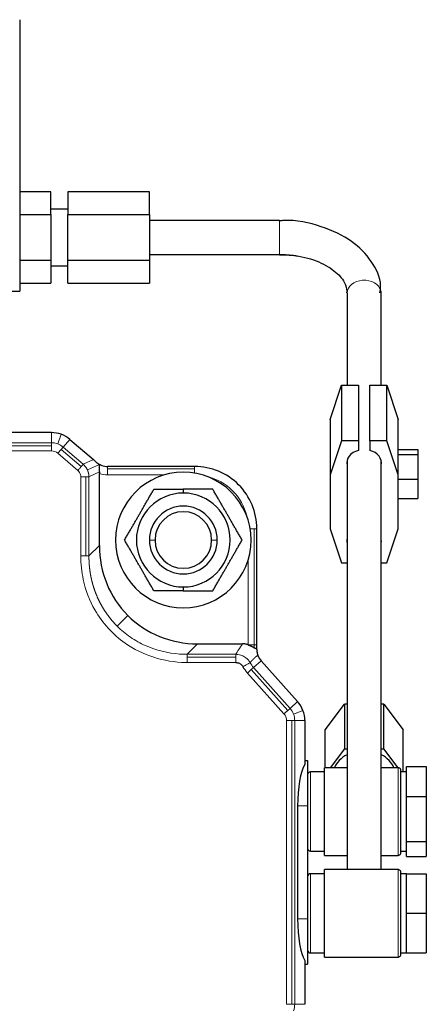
# Model space of a CAD drawing. Header units: inches. Extents: x 0 to 20790, y -12 to 14700.
# Tile 73 of 256: x 6523 to 6595, y 6527 to 6701. Entities that reach past the tile are written whole.
import ezdxf

# ---------------------------------------------------------------- set-up
doc = ezdxf.new("R2010")
doc.units = ezdxf.units.IN
doc.layers.add('1', color=7, linetype='Continuous', true_color=0xffffff)

msp = doc.modelspace()

# ---------------------------------------------------------------- linework, layer by layer
at = {"layer": '1', "color": 2, "linetype": 'Continuous', "lineweight": 25}
for p, q in [((6528.058, 6670.738), (6522.558, 6670.738)), ((6528.058, 6666.697), (6528.058, 6670.738)), ((6531.058, 6670.738), (6531.058, 6666.697)), ((6545.558, 6670.738), (6531.058, 6670.738)), ((6545.558, 6666.697), (6545.558, 6670.738)), ((6531.058, 6667.655), (6528.058, 6667.655)), ((6522.558, 6666.697), (6528.058, 6666.697)), ((6528.058, 6666.697), (6528.058, 6658.614)), ((6531.058, 6658.614), (6531.058, 6666.697)), ((6531.058, 6666.697), (6545.558, 6666.697)), ((6545.558, 6666.697), (6545.558, 6658.614)), ((6568.518, 6665.655), (6545.558, 6665.655)), ((6568.518, 6665.653), (6568.518, 6665.655)), ((6545.558, 6659.655), (6568.518, 6659.655)), ((6568.518, 6659.655), (6568.518, 6659.657)), ((6522.558, 6658.614), (6528.058, 6658.614)), ((6528.058, 6658.614), (6528.058, 6654.572)), ((6528.058, 6657.655), (6531.058, 6657.655)), ((6531.058, 6654.572), (6531.058, 6658.614)), ((6531.058, 6658.614), (6545.558, 6658.614)), ((6545.558, 6658.614), (6545.558, 6654.572)), ((6522.558, 6654.572), (6528.058, 6654.572)), ((6531.058, 6654.572), (6545.558, 6654.572)), ((6515.458, 6653.155), (6522.558, 6653.155)), ((6580.518, 6652.826), (6580.518, 6636.533)), ((6586.518, 6636.533), (6586.518, 6652.826)), ((6577.518, 6630.49), (6579.518, 6636.533)), ((6579.518, 6636.533), (6582.518, 6636.533)), ((6579.518, 6636.533), (6579.518, 6626.704)), ((6582.518, 6636.533), (6582.518, 6626.704)), ((6584.518, 6626.704), (6584.518, 6636.533)), ((6584.518, 6636.533), (6587.518, 6636.533)), ((6587.518, 6636.533), (6589.518, 6630.49)), ((6587.518, 6626.704), (6587.518, 6636.533)), ((6577.518, 6630.49), (6577.518, 6620.661)), ((6589.518, 6620.661), (6589.518, 6630.49)), ((6528.169, 6628.155), (6476.868, 6628.155)), ((6531.423, 6626.951), (6535.596, 6623.374)), ((6579.518, 6626.704), (6577.518, 6620.661)), ((6582.518, 6626.704), (6579.518, 6626.704)), ((6582.518, 6626.704), (6582.518, 6625.008)), ((6587.518, 6626.704), (6584.518, 6626.704)), ((6584.518, 6626.704), (6584.518, 6625.008)), ((6589.518, 6620.661), (6587.518, 6626.704)), ((6589.518, 6625.164), (6593.018, 6625.164)), ((6589.518, 6624.291), (6593.018, 6624.291)), ((6593.018, 6625.164), (6593.018, 6624.291)), ((6593.018, 6624.291), (6593.018, 6619.943)), ((6535.596, 6623.374), (6536.176, 6622.877)), ((6580.518, 6623.246), (6580.518, 6550.906)), ((6586.518, 6550.906), (6586.518, 6623.246)), ((6536.662, 6608.185), (6536.662, 6620.901)), ((6553.518, 6622.155), (6538.128, 6622.155)), ((6577.518, 6620.661), (6577.518, 6611.142)), ((6589.518, 6611.142), (6589.518, 6620.661)), ((6589.518, 6619.943), (6593.018, 6619.943)), ((6593.018, 6619.943), (6593.018, 6616.468)), ((6551.518, 6618.157), (6551.518, 6617.455)), ((6589.518, 6616.468), (6593.018, 6616.468)), ((6564.518, 6590.614), (6564.518, 6611.155)), ((6577.518, 6611.142), (6579.518, 6605.099)), ((6587.518, 6605.099), (6589.518, 6611.142)), ((6579.518, 6605.099), (6580.518, 6605.099)), ((6586.518, 6605.099), (6587.518, 6605.099)), ((6551.518, 6600.855), (6551.518, 6600.153)), ((6554.049, 6590.799), (6561.992, 6590.799)), ((6564.518, 6590.158), (6564.518, 6590.614)), ((6571.745, 6580.579), (6565.283, 6587.801)), ((6576.59, 6575.572), (6580.054, 6580.104)), ((6580.518, 6580.104), (6580.054, 6580.104)), ((6580.054, 6580.104), (6580.054, 6572.24)), ((6586.982, 6580.104), (6586.518, 6580.104)), ((6586.982, 6580.104), (6590.447, 6575.572)), ((6586.982, 6572.24), (6586.982, 6580.104)), ((6573.018, 6577.245), (6573.018, 6569.487)), ((6576.59, 6568.905), (6576.59, 6575.572)), ((6590.447, 6568.155), (6590.447, 6575.572)), ((6580.054, 6572.24), (6577.505, 6568.905)), ((6580.054, 6572.24), (6580.518, 6572.24)), ((6586.518, 6572.24), (6586.982, 6572.24)), ((6589.534, 6568.902), (6586.982, 6572.24)), ((6573.018, 6570.155), (6573.518, 6570.155)), ((6573.518, 6570.155), (6573.518, 6562.155)), ((6580.518, 6568.905), (6576.518, 6568.905)), ((6576.518, 6563.686), (6576.518, 6568.905)), ((6589.518, 6568.905), (6586.518, 6568.905)), ((6591.018, 6569.091), (6594.518, 6569.091)), ((6591.018, 6566.443), (6591.018, 6569.091)), ((6594.518, 6569.091), (6594.518, 6563.794)), ((6576.518, 6568.155), (6574.018, 6568.155)), ((6590.018, 6563.522), (6590.018, 6568.4)), ((6590.105, 6568.155), (6590.018, 6568.268)), ((6591.018, 6568.155), (6590.018, 6568.155)), ((6591.018, 6563.794), (6591.018, 6566.443)), ((6576.518, 6553.405), (6576.518, 6563.686)), ((6590.018, 6553.905), (6590.018, 6563.522)), ((6591.018, 6563.794), (6594.518, 6563.794)), ((6591.018, 6559.826), (6591.018, 6563.794)), ((6594.518, 6563.794), (6594.518, 6555.858)), ((6571.732, 6562.155), (6571.732, 6542.155)), ((6573.518, 6562.155), (6573.518, 6542.155)), ((6591.018, 6555.858), (6591.018, 6559.826)), ((6591.018, 6554.539), (6591.018, 6555.858)), ((6591.018, 6555.858), (6594.518, 6555.858)), ((6591.018, 6553.219), (6591.018, 6554.539)), ((6594.518, 6555.858), (6594.518, 6553.219)), ((6574.018, 6554.155), (6576.518, 6554.155)), ((6576.518, 6553.405), (6580.518, 6553.405)), ((6586.518, 6553.405), (6589.518, 6553.405)), ((6590.018, 6554.155), (6591.018, 6554.155)), ((6591.018, 6553.219), (6594.518, 6553.219)), ((6576.518, 6550.155), (6574.018, 6550.155)), ((6589.518, 6550.905), (6576.518, 6550.905)), ((6576.518, 6549.867), (6576.518, 6550.905)), ((6576.518, 6535.405), (6576.518, 6549.867)), ((6590.018, 6549.434), (6590.018, 6550.328)), ((6591.018, 6550.155), (6590.018, 6550.155)), ((6590.018, 6535.905), (6590.018, 6549.434)), ((6591.018, 6550.155), (6594.518, 6550.155)), ((6591.018, 6546.655), (6591.018, 6550.155)), ((6594.518, 6550.155), (6594.518, 6543.155)), ((6591.018, 6543.155), (6591.018, 6546.655)), ((6591.018, 6539.655), (6591.018, 6543.155)), ((6591.018, 6543.155), (6594.518, 6543.155)), ((6594.518, 6543.155), (6594.518, 6536.155)), ((6573.518, 6542.155), (6573.518, 6534.155)), ((6591.018, 6536.155), (6591.018, 6539.655)), ((6574.018, 6536.155), (6576.518, 6536.155)), ((6576.518, 6535.405), (6589.518, 6535.405)), ((6590.018, 6536.155), (6591.018, 6536.155)), ((6591.018, 6536.155), (6594.518, 6536.155)), ((6573.018, 6534.823), (6573.018, 6527.065)), ((6573.018, 6534.155), (6573.518, 6534.155))]:
    msp.add_line(p, q, dxfattribs=at)
at = {"layer": '1', "color": 110, "linetype": 'Continuous', "lineweight": 13}
for p, q in [((6568.518, 6659.657), (6568.518, 6665.653)), ((6580.518, 6652.826), (6580.518, 6652.826)), ((6528.169, 6626.363), (6528.169, 6628.155)), ((6529.903, 6627.845), (6529.282, 6626.164)), ((6528.169, 6626.363), (6476.868, 6626.363)), ((6528.169, 6625.827), (6528.169, 6626.363)), ((6530.256, 6625.591), (6531.423, 6626.951)), ((6528.169, 6625.827), (6476.868, 6625.827)), ((6476.868, 6624.914), (6528.169, 6624.914)), ((6528.169, 6624.914), (6528.169, 6625.827)), ((6529.908, 6625.184), (6529.313, 6624.491)), ((6529.313, 6624.491), (6532.861, 6621.45)), ((6529.908, 6625.184), (6530.256, 6625.591)), ((6533.456, 6622.143), (6529.908, 6625.184)), ((6533.804, 6622.55), (6530.256, 6625.591)), ((6535.596, 6623.374), (6533.804, 6622.55)), ((6536.668, 6622.534), (6534.542, 6621.556)), ((6534.816, 6620.349), (6536.669, 6621.202)), ((6538.128, 6622.155), (6538.128, 6621.716)), ((6553.518, 6621.716), (6538.128, 6621.716)), ((6538.128, 6621.716), (6538.128, 6620.655)), ((6538.128, 6620.655), (6548.09, 6620.655)), ((6553.518, 6622.155), (6553.518, 6621.716)), ((6553.518, 6620.987), (6553.518, 6621.716)), ((6533.367, 6620.349), (6533.367, 6606.34)), ((6534.28, 6606.34), (6534.28, 6620.349)), ((6534.816, 6606.34), (6534.816, 6620.349)), ((6564.079, 6611.155), (6563.35, 6611.155)), ((6564.518, 6611.155), (6564.079, 6611.155)), ((6564.079, 6590.614), (6564.079, 6611.155)), ((6546.518, 6609.155), (6545.518, 6609.155)), ((6557.518, 6609.155), (6556.518, 6609.155)), ((6536.662, 6608.185), (6534.816, 6606.34)), ((6563.018, 6605.727), (6563.018, 6590.614)), ((6539.802, 6593.938), (6541.686, 6595.823)), ((6552.203, 6588.953), (6554.049, 6590.799)), ((6563.018, 6590.614), (6564.079, 6590.614)), ((6564.518, 6590.614), (6564.079, 6590.614)), ((6564.079, 6590.614), (6564.079, 6590.12)), ((6560.802, 6588.953), (6552.203, 6588.953)), ((6560.803, 6588.417), (6552.203, 6588.417)), ((6563.947, 6586.606), (6565.283, 6587.801)), ((6564.716, 6588.731), (6564.497, 6588.647)), ((6552.203, 6587.504), (6560.803, 6587.504)), ((6563.548, 6586.249), (6562.867, 6585.64)), ((6563.548, 6586.249), (6563.947, 6586.606)), ((6570.01, 6579.027), (6563.548, 6586.249)), ((6570.409, 6579.384), (6563.947, 6586.606)), ((6562.867, 6585.64), (6569.329, 6578.418)), ((6569.329, 6578.418), (6570.01, 6579.027)), ((6570.01, 6579.027), (6570.409, 6579.384)), ((6571.745, 6580.579), (6570.409, 6579.384)), ((6572.689, 6579.029), (6571.015, 6578.39)), ((6570.69, 6577.245), (6569.777, 6577.245)), ((6569.777, 6577.245), (6569.777, 6527.065)), ((6570.69, 6577.245), (6571.226, 6577.245)), ((6570.69, 6527.065), (6570.69, 6577.245)), ((6571.226, 6577.245), (6573.018, 6577.245)), ((6571.226, 6577.245), (6571.226, 6527.065)), ((6589.518, 6568.905), (6589.518, 6563.686)), ((6574.018, 6568.155), (6574.018, 6554.155)), ((6589.518, 6563.686), (6589.518, 6553.405)), ((6571.732, 6562.155), (6573.518, 6562.155)), ((6574.018, 6550.155), (6574.018, 6536.155)), ((6589.518, 6550.905), (6589.518, 6549.867)), ((6589.518, 6549.867), (6589.518, 6535.405)), ((6571.732, 6542.155), (6573.518, 6542.155)), ((6569.777, 6527.065), (6570.69, 6527.065)), ((6570.69, 6527.065), (6571.226, 6527.065)), ((6571.226, 6527.065), (6573.018, 6527.065))]:
    msp.add_line(p, q, dxfattribs=at)
at = {"layer": '1', "color": 2, "linetype": 'Continuous', "lineweight": 25}
for centre, radius, start, end in [((6528.169, 6623.155), 5, 69.69935, 90), ((6528.169, 6623.155), 5, 49.39871, 69.69935), ((6538.128, 6625.155), 3, 245.16815, 249.69935), ((6538.128, 6625.155), 3, 249.69935, 270), ((6551.518, 6609.155), 12, 90, 270), ((6551.518, 6609.155), 12, 270, 90), ((6553.518, 6611.155), 11, 45, 90), ((6553.518, 6611.155), 11, 0, 45), ((6551.518, 6609.155), 8.3, 90, 270), ((6551.518, 6609.155), 8.3, 270, 90), ((6551.518, 6609.155), 6, 0, 180), ((6551.518, 6609.155), 5, 0, 180), ((6551.518, 6609.155), 6, 180, 0), ((6551.518, 6609.155), 5, 180, 0), ((6567.518, 6589.801), 3, 199.34559, 200.91008), ((6567.518, 6589.801), 3, 200.91008, 221.82017), ((6568.018, 6577.245), 5, 20.91008, 41.82017), ((6568.018, 6577.245), 5, 0, 20.91008), ((6574.018, 6567.655), 0.5, 90, 180), ((6574.018, 6554.655), 0.5, 180, 270), ((6574.018, 6549.655), 0.5, 90, 180), ((6574.018, 6536.655), 0.5, 180, 270)]:
    msp.add_arc(centre, radius, start, end, dxfattribs=at)
at = {"layer": '1', "color": 110, "linetype": 'Continuous', "lineweight": 13}
for centre, radius, start, end in [((6528.169, 6623.155), 3.208, 69.69935, 90), ((6528.169, 6623.155), 3.208, 49.39871, 69.69935), ((6528.169, 6623.155), 1.759, 49.39871, 90), ((6538.128, 6625.155), 4.5, 250.98489, 270), ((6553.518, 6611.155), 9.5, 13.35546, 76.64454), ((6567.518, 6589.801), 6.241, 209.15297, 221.82017), ((6567.518, 6589.801), 4.792, 209.15282, 221.82017), ((6568.018, 6577.245), 3.208, 20.91008, 41.82017), ((6568.018, 6577.245), 1.759, 0, 41.82017), ((6568.018, 6577.245), 3.208, 0, 20.91008), ((6568.018, 6527.065), 3.208, 339.08992, 0)]:
    msp.add_arc(centre, radius, start, end, dxfattribs=at)
msp.add_ellipse((6583.518, 6652.826), major_axis=(-3, 0), ratio=0.7553694, start_param=3.3192036, end_param=6.2831853, dxfattribs=at)
at = {"layer": '1', "color": 2, "linetype": 'Continuous', "lineweight": 25}
for centre, major_axis, ratio, start_param, end_param in [((6583.518, 6652.826), (-3, 0), 0.7553694, 3.1415073, 3.3192036), ((6583.518, 6622.831), (-3.05, 0), 0.7553694, 5.0464358, 6.4644851), ((6583.518, 6622.831), (-3.05, 0), 0.7553694, 2.9602929, 4.3783421), ((6583.518, 6608.972), (-3.05, 0), 0.7553694, 6.1018856, 6.4644851), ((6583.518, 6608.972), (-3.05, 0), 0.7553694, 2.9602929, 3.3228924), ((6555.297, 6609.434), (13.611, 13.611), 0.9351131, 2.3897132, 3.1415927), ((6555.297, 6609.434), (13.611, 13.611), 0.9351131, 3.1415927, 3.8934721), ((6583.518, 6567.708), (-5.5, 0), 0.7553694, 5.2892967, 5.9908536), ((6583.518, 6567.708), (-5.5, 0), 0.7553694, 3.4338917, 4.1354487), ((6573.876, 6562.155), (0, -8), 0.2679492, 3.5531095, 4.712389), ((6573.876, 6542.155), (0, -8), 0.2679492, 4.712389, 5.8716685)]:
    msp.add_ellipse(centre, major_axis=major_axis, ratio=ratio, start_param=start_param, end_param=end_param, dxfattribs=at)
for points, degree in [([(6522.558, 6701.155), (6522.558, 6653.155)], 1), ([(6536.669, 6621.202), (6536.664, 6621.1), (6536.661, 6620.999), (6536.662, 6620.901)], 3)]:
    msp.add_open_spline(points, degree=degree, dxfattribs=at)
for points, knots in [([(6586.31, 6652.861), (6586.392, 6653.289), (6586.596, 6655.205), (6584.971, 6658.58), (6581.408, 6662.261), (6575.988, 6664.748), (6571.267, 6665.87), (6568.775, 6665.598), (6568.524, 6665.565)], [0, 0, 0, 0, 0.0593426, 0.2698469, 0.4852744, 0.7229697, 0.9722219, 1, 1, 1, 1]), ([(6568.508, 6659.566), (6569.714, 6659.602), (6572.325, 6659.452), (6576.08, 6658.251), (6578.979, 6656.313), (6580.343, 6654.369), (6580.474, 6653.29), (6580.392, 6652.832)], [0, 0, 0, 0, 0.1740915, 0.3983295, 0.6175144, 0.8332762, 1, 1, 1, 1]), ([(6568.518, 6659.655), (6569.496, 6659.652), (6570.54, 6659.578), (6571.563, 6659.419), (6571.666, 6659.402)], [0, 0, 0, 0, 0.8994473, 1, 1, 1, 1]), ([(6536.176, 6622.877), (6536.179, 6622.875), (6536.185, 6622.869), (6536.195, 6622.861), (6536.205, 6622.853), (6536.214, 6622.845), (6536.224, 6622.837), (6536.234, 6622.829), (6536.244, 6622.821), (6536.254, 6622.813), (6536.264, 6622.805), (6536.274, 6622.797), (6536.284, 6622.789), (6536.294, 6622.781), (6536.304, 6622.773), (6536.314, 6622.765), (6536.325, 6622.758), (6536.335, 6622.75), (6536.345, 6622.742), (6536.356, 6622.735), (6536.366, 6622.727), (6536.377, 6622.719), (6536.387, 6622.712), (6536.398, 6622.704), (6536.409, 6622.697), (6536.419, 6622.689), (6536.43, 6622.682), (6536.441, 6622.674), (6536.452, 6622.667), (6536.463, 6622.66), (6536.474, 6622.652), (6536.485, 6622.645), (6536.496, 6622.638), (6536.507, 6622.631), (6536.518, 6622.624), (6536.53, 6622.616), (6536.541, 6622.609), (6536.552, 6622.602), (6536.564, 6622.595), (6536.575, 6622.588), (6536.587, 6622.581), (6536.598, 6622.575), (6536.61, 6622.568), (6536.621, 6622.561), (6536.633, 6622.554), (6536.645, 6622.547), (6536.657, 6622.541), (6536.664, 6622.536), (6536.668, 6622.534)], [0, 0, 0, 0, 0.0156161, 0.03147, 0.0475651, 0.0639049, 0.0804926, 0.0973312, 0.1144237, 0.1317729, 0.1493815, 0.167252, 0.185387, 0.2037887, 0.2224595, 0.2414015, 0.2606167, 0.2801071, 0.2998747, 0.3199212, 0.3402484, 0.3608579, 0.3817514, 0.4029305, 0.4243965, 0.4461509, 0.468195, 0.4905303, 0.5131578, 0.536079, 0.5592948, 0.5828065, 0.6066151, 0.6307216, 0.6551271, 0.6798325, 0.7048388, 0.7301468, 0.7557575, 0.7816716, 0.8078899, 0.8344133, 0.8612425, 0.8883782, 0.9158212, 0.943572, 0.9716314, 1, 1, 1, 1]), ([(6536.868, 6622.432), (6536.814, 6622.458), (6536.758, 6622.485), (6536.69, 6622.522), (6536.679, 6622.528), (6536.668, 6622.534)], [0, 0, 0, 0, 0.8469825, 0.8469825, 1, 1, 1, 1]), ([(6536.669, 6621.202), (6536.67, 6621.208), (6536.67, 6621.221), (6536.671, 6621.241), (6536.672, 6621.26), (6536.673, 6621.279), (6536.673, 6621.299), (6536.674, 6621.318), (6536.675, 6621.337), (6536.675, 6621.356), (6536.676, 6621.375), (6536.676, 6621.394), (6536.676, 6621.412), (6536.677, 6621.431), (6536.677, 6621.45), (6536.677, 6621.468), (6536.677, 6621.487), (6536.678, 6621.505), (6536.678, 6621.524), (6536.678, 6621.542), (6536.678, 6621.56), (6536.678, 6621.578), (6536.678, 6621.596), (6536.678, 6621.614), (6536.678, 6621.632), (6536.678, 6621.65), (6536.677, 6621.668), (6536.677, 6621.686), (6536.677, 6621.703), (6536.677, 6621.721), (6536.676, 6621.773), (6536.674, 6621.857), (6536.672, 6621.966), (6536.671, 6622.065), (6536.672, 6622.158), (6536.675, 6622.242), (6536.684, 6622.314), (6536.698, 6622.371), (6536.715, 6622.407), (6536.732, 6622.427), (6536.747, 6622.439), (6536.764, 6622.447), (6536.779, 6622.451), (6536.793, 6622.452), (6536.804, 6622.451), (6536.816, 6622.45), (6536.828, 6622.447), (6536.841, 6622.443), (6536.854, 6622.439), (6536.864, 6622.435), (6536.868, 6622.432)], [0, 0, 0, 0, 0.0092075, 0.0184041, 0.027591, 0.0367689, 0.045939, 0.0551022, 0.0642594, 0.0734117, 0.08256, 0.0917054, 0.1008488, 0.1099912, 0.1191336, 0.128277, 0.1374224, 0.1465707, 0.155723, 0.1648802, 0.1740433, 0.1832134, 0.1923913, 0.2015781, 0.2107747, 0.2199821, 0.2292013, 0.2384333, 0.2476789, 0.2569392, 0.2662151, 0.33083, 0.3934493, 0.4544502, 0.5142406, 0.5783641, 0.639584, 0.6987128, 0.7566512, 0.7868333, 0.8171471, 0.8473814, 0.8781667, 0.8948505, 0.9117472, 0.9288738, 0.9462469, 0.9638823, 0.9817952, 1, 1, 1, 1]), ([(6563.018, 6590.614), (6563.01, 6590.617), (6562.995, 6590.623), (6562.971, 6590.632), (6562.947, 6590.64), (6562.923, 6590.648), (6562.899, 6590.656), (6562.874, 6590.664), (6562.85, 6590.671), (6562.826, 6590.679), (6562.801, 6590.686), (6562.776, 6590.693), (6562.751, 6590.699), (6562.726, 6590.706), (6562.701, 6590.712), (6562.676, 6590.718), (6562.651, 6590.724), (6562.626, 6590.73), (6562.6, 6590.735), (6562.575, 6590.741), (6562.549, 6590.746), (6562.523, 6590.751), (6562.497, 6590.755), (6562.472, 6590.76), (6562.446, 6590.764), (6562.419, 6590.768), (6562.393, 6590.771), (6562.367, 6590.775), (6562.341, 6590.778), (6562.314, 6590.781), (6562.288, 6590.784), (6562.261, 6590.786), (6562.234, 6590.789), (6562.208, 6590.791), (6562.181, 6590.793), (6562.154, 6590.794), (6562.127, 6590.796), (6562.1, 6590.797), (6562.073, 6590.798), (6562.046, 6590.798), (6562.019, 6590.799), (6562.001, 6590.799), (6561.992, 6590.799)], [0, 0, 0, 0, 0.0240536, 0.0481554, 0.0723056, 0.0965041, 0.1207511, 0.1450466, 0.1693905, 0.193783, 0.218224, 0.2427136, 0.2672518, 0.2918386, 0.316474, 0.341158, 0.3658906, 0.3906719, 0.4155017, 0.4403802, 0.4653072, 0.4902829, 0.5153071, 0.5403799, 0.5655013, 0.5906712, 0.6158897, 0.6411567, 0.6664723, 0.6918365, 0.7172492, 0.7427105, 0.7682203, 0.7937788, 0.8193858, 0.8450415, 0.8707459, 0.8964991, 0.922301, 0.9481517, 0.9740514, 1, 1, 1, 1]), ([(6563.018, 6590.614), (6563.025, 6590.612), (6563.037, 6590.607), (6563.056, 6590.6), (6563.075, 6590.593), (6563.095, 6590.585), (6563.114, 6590.578), (6563.133, 6590.57), (6563.153, 6590.562), (6563.173, 6590.554), (6563.192, 6590.546), (6563.212, 6590.538), (6563.232, 6590.53), (6563.252, 6590.521), (6563.272, 6590.513), (6563.293, 6590.504), (6563.325, 6590.49), (6563.373, 6590.469), (6563.439, 6590.44), (6563.514, 6590.405), (6563.595, 6590.366), (6563.676, 6590.327), (6563.747, 6590.291), (6563.803, 6590.262), (6563.848, 6590.239), (6563.884, 6590.22), (6563.917, 6590.203), (6563.948, 6590.187), (6563.977, 6590.172), (6564.005, 6590.158), (6564.031, 6590.144), (6564.056, 6590.132), (6564.071, 6590.124), (6564.079, 6590.12)], [0, 0, 0, 0, 0.0157728, 0.031673, 0.0477006, 0.0638559, 0.080139, 0.09655, 0.113089, 0.1297563, 0.1465519, 0.163476, 0.1805287, 0.1977101, 0.2150204, 0.2324596, 0.250028, 0.2993938, 0.3576167, 0.4246978, 0.5006376, 0.5820898, 0.6508845, 0.7070207, 0.7504982, 0.786025, 0.8203086, 0.8533506, 0.8851525, 0.9157162, 0.9450438, 0.9731375, 1, 1, 1, 1]), ([(6564.079, 6590.12), (6564.083, 6590.118), (6564.092, 6590.113), (6564.105, 6590.107), (6564.117, 6590.101), (6564.129, 6590.095), (6564.141, 6590.089), (6564.153, 6590.083), (6564.165, 6590.078), (6564.176, 6590.073), (6564.187, 6590.068), (6564.197, 6590.063), (6564.207, 6590.059), (6564.218, 6590.054), (6564.227, 6590.05), (6564.237, 6590.046), (6564.246, 6590.042), (6564.256, 6590.038), (6564.29, 6590.025), (6564.344, 6590.008), (6564.409, 6590), (6564.459, 6590.011), (6564.485, 6590.034), (6564.497, 6590.054), (6564.502, 6590.064), (6564.506, 6590.075), (6564.51, 6590.087), (6564.513, 6590.099), (6564.515, 6590.112), (6564.517, 6590.127), (6564.518, 6590.142), (6564.518, 6590.153), (6564.518, 6590.158)], [0, 0, 0, 0, 0.016182, 0.0321771, 0.0479862, 0.06361, 0.0790491, 0.0943043, 0.1093765, 0.1242664, 0.1389749, 0.1535029, 0.1678513, 0.1820211, 0.1960133, 0.2098288, 0.2234689, 0.2369344, 0.2502267, 0.3785727, 0.4993821, 0.6240076, 0.7494665, 0.775694, 0.8022875, 0.8292636, 0.8566383, 0.8844267, 0.9126435, 0.9413026, 0.9704172, 1, 1, 1, 1]), ([(6564.518, 6589.801), (6564.518, 6589.814), (6564.518, 6589.84), (6564.518, 6589.88), (6564.518, 6589.919), (6564.518, 6589.958), (6564.518, 6589.998), (6564.518, 6590.038), (6564.518, 6590.078), (6564.518, 6590.118), (6564.518, 6590.145), (6564.518, 6590.158)], [0, 0, 0, 0, 0.1068065, 0.2146864, 0.3236408, 0.4336711, 0.5447782, 0.6569635, 0.770228, 0.8845731, 1, 1, 1, 1]), ([(6564.518, 6589.801), (6564.518, 6589.795), (6564.518, 6589.782), (6564.519, 6589.763), (6564.519, 6589.744), (6564.519, 6589.725), (6564.52, 6589.706), (6564.52, 6589.687), (6564.521, 6589.669), (6564.522, 6589.65), (6564.523, 6589.632), (6564.524, 6589.613), (6564.525, 6589.595), (6564.527, 6589.576), (6564.528, 6589.558), (6564.53, 6589.54), (6564.531, 6589.522), (6564.533, 6589.504), (6564.535, 6589.486), (6564.537, 6589.468), (6564.539, 6589.451), (6564.541, 6589.433), (6564.543, 6589.416), (6564.546, 6589.398), (6564.548, 6589.381), (6564.55, 6589.363), (6564.553, 6589.346), (6564.556, 6589.329), (6564.558, 6589.312), (6564.561, 6589.295), (6564.564, 6589.279), (6564.567, 6589.262), (6564.57, 6589.245), (6564.573, 6589.229), (6564.576, 6589.218), (6564.577, 6589.212)], [0, 0, 0, 0, 0.0387639, 0.0769793, 0.1146472, 0.1517692, 0.1883466, 0.2243809, 0.2598735, 0.2948262, 0.3292406, 0.3631184, 0.3964615, 0.4292719, 0.4615515, 0.4933025, 0.5245272, 0.5552279, 0.585407, 0.6150673, 0.6442114, 0.6728422, 0.7009629, 0.7285766, 0.7556867, 0.7822969, 0.808411, 0.8340329, 0.859167, 0.8838177, 0.9079899, 0.9316887, 0.9549195, 0.9776878, 1, 1, 1, 1]), ([(6564.577, 6589.212), (6564.578, 6589.208), (6564.579, 6589.199), (6564.582, 6589.186), (6564.585, 6589.173), (6564.588, 6589.16), (6564.59, 6589.147), (6564.593, 6589.135), (6564.596, 6589.122), (6564.599, 6589.109), (6564.602, 6589.097), (6564.605, 6589.084), (6564.608, 6589.071), (6564.612, 6589.059), (6564.615, 6589.046), (6564.618, 6589.034), (6564.621, 6589.022), (6564.625, 6589.009), (6564.628, 6588.997), (6564.632, 6588.985), (6564.635, 6588.973), (6564.639, 6588.961), (6564.642, 6588.948), (6564.646, 6588.936), (6564.649, 6588.924), (6564.653, 6588.913), (6564.657, 6588.901), (6564.66, 6588.889), (6564.664, 6588.877), (6564.668, 6588.865), (6564.672, 6588.854), (6564.676, 6588.842), (6564.68, 6588.831), (6564.684, 6588.819), (6564.686, 6588.811), (6564.688, 6588.808)], [0, 0, 0, 0, 0.037567, 0.0745658, 0.1110041, 0.1468898, 0.1822312, 0.2170373, 0.251317, 0.28508, 0.3183364, 0.3510966, 0.3833717, 0.4151731, 0.4465129, 0.4774036, 0.5078583, 0.5378907, 0.5675151, 0.5967463, 0.6255998, 0.6540917, 0.6822387, 0.7100581, 0.7375679, 0.7647867, 0.7917335, 0.8184282, 0.844891, 0.8711429, 0.8972051, 0.9230994, 0.9488482, 0.9744741, 1, 1, 1, 1]), ([(6560.803, 6587.504), (6560.866, 6587.504), (6560.931, 6587.5), (6561.084, 6587.48), (6561.172, 6587.46), (6561.377, 6587.392), (6561.491, 6587.338), (6561.744, 6587.172), (6561.872, 6587.049), (6562.009, 6586.86), (6562.04, 6586.811), (6562.068, 6586.761)], [0, 0, 0, 0, 0.125, 0.125, 0.3, 0.3, 0.545, 0.545, 0.888, 0.888, 1, 1, 1, 1]), ([(6590.018, 6568.4), (6590.018, 6568.466), (6589.994, 6568.594), (6589.882, 6568.768), (6589.709, 6568.881), (6589.584, 6568.904), (6589.518, 6568.905)], [0, 0, 0, 0, 0.2404897, 0.499047, 0.7580888, 1, 1, 1, 1]), ([(6589.518, 6553.405), (6589.584, 6553.406), (6589.709, 6553.43), (6589.882, 6553.543), (6589.994, 6553.719), (6590.018, 6553.848), (6590.018, 6553.915)], [0, 0, 0, 0, 0.2431218, 0.5015321, 0.759157, 1, 1, 1, 1]), ([(6590.018, 6550.328), (6590.018, 6550.405), (6589.995, 6550.551), (6589.881, 6550.752), (6589.704, 6550.879), (6589.582, 6550.906), (6589.518, 6550.905)], [0, 0, 0, 0, 0.2401184, 0.4919403, 0.7478982, 1, 1, 1, 1]), ([(6589.518, 6535.405), (6589.582, 6535.405), (6589.704, 6535.431), (6589.881, 6535.559), (6589.995, 6535.76), (6590.018, 6535.906), (6590.018, 6535.984)], [0, 0, 0, 0, 0.2520272, 0.507907, 0.7597237, 1, 1, 1, 1])]:
    msp.add_open_spline(points, degree=3, knots=knots, dxfattribs=at)
at = {"layer": '1', "color": 110, "linetype": 'Continuous', "lineweight": 13}
for points, knots in [([(6533.456, 6622.143), (6533.498, 6622.192), (6533.537, 6622.238), (6533.61, 6622.323), (6533.643, 6622.362), (6533.703, 6622.431), (6533.729, 6622.461), (6533.772, 6622.513), (6533.79, 6622.534), (6533.804, 6622.55)], [0, 0, 0, 0, 0.25, 0.25, 0.5, 0.5, 0.75, 0.75, 1, 1, 1, 1]), ([(6534.542, 6621.556), (6534.49, 6621.669), (6534.294, 6622.035), (6534.023, 6622.356), (6533.804, 6622.55)], [0, 0, 0, 0, 0.2976742, 1, 1, 1, 1]), ([(6532.861, 6621.45), (6532.915, 6621.512), (6532.968, 6621.574), (6533.073, 6621.696), (6533.125, 6621.757), (6533.226, 6621.874), (6533.275, 6621.932), (6533.368, 6622.041), (6533.413, 6622.094), (6533.456, 6622.143)], [0, 0, 0, 0, 0.25, 0.25, 0.5, 0.5, 0.75, 0.75, 1, 1, 1, 1]), ([(6532.861, 6621.45), (6532.973, 6621.354), (6533.205, 6621.085), (6533.349, 6620.686), (6533.367, 6620.415), (6533.367, 6620.349)], [0, 0, 0, 0, 0.3511883, 0.8428519, 1, 1, 1, 1]), ([(6534.542, 6621.556), (6534.546, 6621.548), (6534.553, 6621.532), (6534.564, 6621.508), (6534.575, 6621.483), (6534.585, 6621.458), (6534.595, 6621.434), (6534.605, 6621.409), (6534.615, 6621.384), (6534.625, 6621.359), (6534.634, 6621.334), (6534.643, 6621.308), (6534.652, 6621.283), (6534.661, 6621.257), (6534.669, 6621.232), (6534.677, 6621.206), (6534.685, 6621.181), (6534.693, 6621.155), (6534.701, 6621.129), (6534.708, 6621.103), (6534.715, 6621.077), (6534.722, 6621.051), (6534.729, 6621.024), (6534.735, 6620.998), (6534.741, 6620.972), (6534.747, 6620.945), (6534.753, 6620.919), (6534.758, 6620.892), (6534.763, 6620.865), (6534.768, 6620.839), (6534.773, 6620.812), (6534.778, 6620.785), (6534.782, 6620.758), (6534.786, 6620.731), (6534.79, 6620.704), (6534.793, 6620.677), (6534.796, 6620.65), (6534.8, 6620.623), (6534.802, 6620.596), (6534.805, 6620.569), (6534.807, 6620.541), (6534.809, 6620.514), (6534.811, 6620.487), (6534.813, 6620.459), (6534.814, 6620.432), (6534.815, 6620.404), (6534.816, 6620.377), (6534.816, 6620.359), (6534.816, 6620.349)], [0, 0, 0, 0, 0.0214151, 0.042844, 0.0642869, 0.0857437, 0.1072144, 0.1286992, 0.150198, 0.1717109, 0.1932379, 0.2147791, 0.2363344, 0.257904, 0.2794879, 0.3010861, 0.3226986, 0.3443255, 0.3659668, 0.3876226, 0.4092929, 0.4309777, 0.452677, 0.474391, 0.4961196, 0.5178629, 0.5396208, 0.5613936, 0.5831811, 0.6049834, 0.6268006, 0.6486327, 0.6704797, 0.6923416, 0.7142186, 0.7361106, 0.7580177, 0.7799398, 0.8018771, 0.8238296, 0.8457973, 0.8677803, 0.8897785, 0.911792, 0.9338209, 0.9558652, 0.9779249, 1, 1, 1, 1]), ([(6534.28, 6620.349), (6534.216, 6620.349), (6534.147, 6620.349), (6534.002, 6620.349), (6533.927, 6620.349), (6533.772, 6620.349), (6533.692, 6620.349), (6533.531, 6620.349), (6533.449, 6620.349), (6533.367, 6620.349)], [0, 0, 0, 0, 0.25, 0.25, 0.5, 0.5, 0.75, 0.75, 1, 1, 1, 1]), ([(6534.28, 6620.349), (6534.345, 6620.349), (6534.406, 6620.349), (6534.518, 6620.349), (6534.569, 6620.349), (6534.705, 6620.349), (6534.773, 6620.349), (6534.816, 6620.349)], [0, 0, 0, 0, 0.25, 0.25, 0.5, 0.5, 1, 1, 1, 1]), ([(6533.367, 6606.34), (6533.449, 6606.34), (6533.531, 6606.34), (6533.692, 6606.34), (6533.772, 6606.34), (6533.927, 6606.34), (6534.002, 6606.34), (6534.147, 6606.34), (6534.216, 6606.34), (6534.28, 6606.34)], [0, 0, 0, 0, 0.25, 0.25, 0.5, 0.5, 0.75, 0.75, 1, 1, 1, 1]), ([(6533.367, 6606.34), (6533.367, 6604.932), (6533.724, 6601.578), (6535.891, 6595.909), (6541.611, 6589.624), (6548.054, 6587.56), (6552.009, 6587.504), (6552.106, 6587.504), (6552.203, 6587.504)], [0, 0, 0, 0, 0.1394146, 0.334595, 0.6078477, 0.9904013, 0.9904013, 1, 1, 1, 1]), ([(6534.28, 6606.34), (6534.345, 6606.34), (6534.406, 6606.34), (6534.518, 6606.34), (6534.569, 6606.34), (6534.66, 6606.34), (6534.7, 6606.34), (6534.767, 6606.34), (6534.795, 6606.34), (6534.816, 6606.34)], [0, 0, 0, 0, 0.25, 0.25, 0.5, 0.5, 0.75, 0.75, 1, 1, 1, 1]), ([(6534.816, 6606.34), (6534.816, 6606.317), (6534.816, 6606.271), (6534.816, 6606.203), (6534.816, 6606.135), (6534.817, 6606.067), (6534.818, 6605.999), (6534.819, 6605.931), (6534.82, 6605.863), (6534.821, 6605.796), (6534.823, 6605.728), (6534.825, 6605.66), (6534.827, 6605.593), (6534.83, 6605.525), (6534.833, 6605.458), (6534.835, 6605.391), (6534.839, 6605.324), (6534.842, 6605.256), (6534.846, 6605.189), (6534.85, 6605.122), (6534.854, 6605.056), (6534.858, 6604.989), (6534.863, 6604.922), (6534.868, 6604.855), (6534.873, 6604.789), (6534.879, 6604.722), (6534.884, 6604.656), (6534.89, 6604.59), (6534.896, 6604.523), (6534.902, 6604.457), (6534.909, 6604.391), (6534.916, 6604.325), (6534.923, 6604.259), (6534.93, 6604.194), (6534.938, 6604.128), (6534.945, 6604.062), (6534.953, 6603.997), (6534.961, 6603.932), (6534.97, 6603.866), (6534.978, 6603.801), (6534.987, 6603.736), (6534.996, 6603.671), (6535.006, 6603.606), (6535.015, 6603.541), (6535.025, 6603.477), (6535.035, 6603.412), (6535.045, 6603.348), (6535.056, 6603.283), (6535.066, 6603.219), (6535.077, 6603.155), (6535.088, 6603.091), (6535.1, 6603.027), (6535.111, 6602.963), (6535.123, 6602.899), (6535.135, 6602.835), (6535.147, 6602.772), (6535.16, 6602.708), (6535.172, 6602.645), (6535.185, 6602.582), (6535.198, 6602.519), (6535.211, 6602.456), (6535.225, 6602.393), (6535.239, 6602.33), (6535.253, 6602.267), (6535.267, 6602.205), (6535.281, 6602.142), (6535.296, 6602.08), (6535.31, 6602.018), (6535.325, 6601.955), (6535.341, 6601.893), (6535.356, 6601.832), (6535.372, 6601.77), (6535.387, 6601.708), (6535.404, 6601.647), (6535.42, 6601.585), (6535.436, 6601.524), (6535.453, 6601.463), (6535.47, 6601.402), (6535.487, 6601.341), (6535.504, 6601.28), (6535.521, 6601.219), (6535.539, 6601.159), (6535.557, 6601.098), (6535.575, 6601.038), (6535.593, 6600.978), (6535.612, 6600.918), (6535.63, 6600.858), (6535.649, 6600.798), (6535.668, 6600.738), (6535.687, 6600.679), (6535.707, 6600.619), (6535.726, 6600.56), (6535.746, 6600.501), (6535.766, 6600.442), (6535.787, 6600.383), (6535.807, 6600.324), (6535.828, 6600.265), (6535.848, 6600.207), (6535.869, 6600.149), (6535.89, 6600.09), (6535.912, 6600.032), (6535.933, 6599.974), (6535.955, 6599.916), (6535.977, 6599.859), (6535.999, 6599.801), (6536.021, 6599.744), (6536.044, 6599.686), (6536.066, 6599.629), (6536.098, 6599.549), (6536.14, 6599.446), (6536.192, 6599.321), (6536.245, 6599.196), (6536.299, 6599.072), (6536.354, 6598.949), (6536.41, 6598.826), (6536.466, 6598.703), (6536.524, 6598.581), (6536.583, 6598.46), (6536.642, 6598.339), (6536.703, 6598.219), (6536.764, 6598.099), (6536.826, 6597.98), (6536.889, 6597.861), (6536.953, 6597.743), (6537.018, 6597.626), (6537.083, 6597.509), (6537.15, 6597.393), (6537.217, 6597.278), (6537.286, 6597.163), (6537.355, 6597.049), (6537.425, 6596.935), (6537.496, 6596.822), (6537.567, 6596.71), (6537.64, 6596.598), (6537.713, 6596.487), (6537.788, 6596.377), (6537.863, 6596.267), (6537.938, 6596.158), (6538.015, 6596.049), (6538.092, 6595.942), (6538.171, 6595.835), (6538.25, 6595.729), (6538.329, 6595.623), (6538.41, 6595.518), (6538.491, 6595.414), (6538.574, 6595.31), (6538.656, 6595.208), (6538.74, 6595.105), (6538.825, 6595.004), (6538.91, 6594.904), (6538.996, 6594.804), (6539.082, 6594.704), (6539.17, 6594.606), (6539.258, 6594.508), (6539.347, 6594.412), (6539.436, 6594.315), (6539.527, 6594.22), (6539.618, 6594.125), (6539.709, 6594.031), (6539.771, 6593.969), (6539.802, 6593.938)], [0, 0, 0, 0, 0.0049738, 0.0099425, 0.0149063, 0.0198651, 0.0248189, 0.0297677, 0.0347116, 0.0396505, 0.0445844, 0.0495134, 0.0544374, 0.0593565, 0.0642707, 0.0691799, 0.0740842, 0.0789836, 0.083878, 0.0887676, 0.0936523, 0.098532, 0.1034069, 0.1082768, 0.1131419, 0.1180022, 0.1228575, 0.127708, 0.1325536, 0.1373944, 0.1422303, 0.1470614, 0.1518877, 0.1567091, 0.1615257, 0.1663375, 0.1711445, 0.1759467, 0.1807441, 0.1855366, 0.1903244, 0.1951075, 0.1998857, 0.2046592, 0.2094279, 0.2141918, 0.218951, 0.2237055, 0.2284552, 0.2332002, 0.2379405, 0.242676, 0.2474069, 0.252133, 0.2568544, 0.2615711, 0.2662832, 0.2709905, 0.2756932, 0.2803912, 0.2850846, 0.2897733, 0.2944573, 0.2991367, 0.3038115, 0.3084816, 0.3131471, 0.317808, 0.3224643, 0.327116, 0.331763, 0.3364055, 0.3410434, 0.3456768, 0.3503055, 0.3549297, 0.3595493, 0.3641644, 0.3687749, 0.3733809, 0.3779824, 0.3825793, 0.3871717, 0.3917596, 0.396343, 0.4009219, 0.4054963, 0.4100663, 0.4146317, 0.4191927, 0.4237492, 0.4283013, 0.4328489, 0.4373921, 0.4419308, 0.4464651, 0.450995, 0.4555205, 0.4600416, 0.4645582, 0.4690705, 0.4735784, 0.4780819, 0.4825811, 0.4870758, 0.4915663, 0.4960524, 0.5005341, 0.5050115, 0.514901, 0.5247818, 0.534654, 0.5445177, 0.5543729, 0.5642198, 0.5740584, 0.5838887, 0.593711, 0.6035252, 0.6133314, 0.6231298, 0.6329204, 0.6427032, 0.6524784, 0.662246, 0.6720062, 0.681759, 0.6915044, 0.7012427, 0.7109738, 0.7206978, 0.7304148, 0.740125, 0.7498283, 0.7595249, 0.7692148, 0.7788982, 0.7885751, 0.7982456, 0.8079098, 0.8175678, 0.8272197, 0.8368654, 0.8465052, 0.8561392, 0.8657673, 0.8753897, 0.8850065, 0.8946177, 0.9042235, 0.9138239, 0.923419, 0.9330089, 0.9425937, 0.9521735, 0.9617483, 0.9713183, 0.9808835, 0.9904441, 1, 1, 1, 1]), ([(6550.857, 6588.995), (6548.757, 6589.139), (6545.688, 6589.905), (6542.994, 6591.407), (6541.309, 6592.563), (6540.523, 6593.218), (6539.802, 6593.939)], [0, 0, 0, 0, 0.5, 0.75, 0.75, 1, 1, 1, 1]), ([(6561.992, 6590.799), (6561.738, 6590.444), (6561.33, 6589.829), (6560.955, 6589.213), (6560.802, 6588.953)], [0, 0, 0, 0, 0.5786337, 1, 1, 1, 1]), ([(6552.203, 6588.953), (6552.113, 6588.952), (6552.023, 6588.952), (6551.573, 6588.956), (6551.214, 6588.97), (6550.857, 6588.995)], [0, 0, 0, 0, 0.1997468, 0.1997468, 1, 1, 1, 1]), ([(6552.203, 6588.417), (6552.203, 6588.503), (6552.203, 6588.742), (6552.203, 6588.896), (6552.203, 6588.953)], [0, 0, 0, 0, 0.3331336, 1, 1, 1, 1]), ([(6552.203, 6588.417), (6552.203, 6588.352), (6552.203, 6588.283), (6552.203, 6588.139), (6552.203, 6588.064), (6552.203, 6587.909), (6552.203, 6587.829), (6552.203, 6587.668), (6552.203, 6587.586), (6552.203, 6587.504)], [0, 0, 0, 0, 0.25, 0.25, 0.5, 0.5, 0.75, 0.75, 1, 1, 1, 1]), ([(6560.803, 6588.417), (6560.803, 6588.482), (6560.803, 6588.543), (6560.803, 6588.655), (6560.803, 6588.706), (6560.803, 6588.797), (6560.803, 6588.837), (6560.803, 6588.904), (6560.803, 6588.932), (6560.803, 6588.953)], [0, 0, 0, 0, 0.25, 0.25, 0.5, 0.5, 0.75, 0.75, 1, 1, 1, 1]), ([(6563.333, 6587.467), (6563.276, 6587.565), (6563.021, 6587.951), (6562.489, 6588.45), (6561.781, 6588.794), (6561.234, 6588.925), (6560.929, 6588.951), (6560.803, 6588.953)], [0, 0, 0, 0, 0.1119962, 0.4549977, 0.6999987, 0.8749995, 1, 1, 1, 1]), ([(6560.803, 6587.504), (6560.803, 6587.586), (6560.803, 6587.668), (6560.803, 6587.829), (6560.803, 6587.909), (6560.803, 6588.064), (6560.803, 6588.139), (6560.803, 6588.283), (6560.803, 6588.352), (6560.803, 6588.417)], [0, 0, 0, 0, 0.25, 0.25, 0.5, 0.5, 0.75, 0.75, 1, 1, 1, 1]), ([(6564.497, 6588.647), (6564.485, 6588.636), (6564.46, 6588.615), (6564.424, 6588.583), (6564.388, 6588.551), (6564.351, 6588.518), (6564.315, 6588.485), (6564.278, 6588.452), (6564.241, 6588.418), (6564.204, 6588.383), (6564.167, 6588.348), (6564.13, 6588.313), (6564.093, 6588.277), (6564.056, 6588.241), (6564.019, 6588.204), (6563.981, 6588.167), (6563.944, 6588.129), (6563.906, 6588.091), (6563.868, 6588.052), (6563.831, 6588.013), (6563.793, 6587.974), (6563.755, 6587.934), (6563.717, 6587.894), (6563.679, 6587.853), (6563.641, 6587.812), (6563.602, 6587.77), (6563.564, 6587.728), (6563.526, 6587.686), (6563.487, 6587.643), (6563.449, 6587.6), (6563.41, 6587.556), (6563.372, 6587.511), (6563.346, 6587.482), (6563.333, 6587.467)], [0, 0, 0, 0, 0.0288897, 0.0580041, 0.0873432, 0.1169069, 0.1466952, 0.1767082, 0.2069458, 0.2374079, 0.2680947, 0.2990061, 0.3301421, 0.3615026, 0.3930876, 0.4248972, 0.4569314, 0.48919, 0.5216731, 0.5543807, 0.5873128, 0.6204693, 0.6538503, 0.6874557, 0.7212854, 0.7553396, 0.7896181, 0.824121, 0.8588482, 0.8937998, 0.9289756, 0.9643757, 1, 1, 1, 1])]:
    msp.add_open_spline(points, degree=3, knots=knots, dxfattribs=at)
at = {"layer": '1', "color": 2, "linetype": 'Continuous', "lineweight": 25}
for points, weights in [([(6541.123, 6609.155), (6543.722, 6613.656), (6546.321, 6618.157)], [1, 1.15470053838, 1]), ([(6546.321, 6618.157), (6549.106, 6618.157), (6551.518, 6618.157)], [1, 1.07735026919, 1.07735026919]), ([(6556.716, 6618.157), (6553.93, 6618.157), (6551.518, 6618.157)], [1, 1.07735026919, 1.07735026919]), ([(6561.913, 6609.155), (6559.315, 6613.656), (6556.716, 6618.157)], [1, 1.15470053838, 1]), ([(6546.321, 6600.153), (6543.722, 6604.654), (6541.123, 6609.155)], [1, 1.15470053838, 1]), ([(6556.716, 6600.153), (6559.315, 6604.654), (6561.913, 6609.155)], [1, 1.15470053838, 1]), ([(6551.518, 6600.153), (6549.106, 6600.153), (6546.321, 6600.153)], [1.07735026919, 1.07735026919, 1]), ([(6551.518, 6600.153), (6553.93, 6600.153), (6556.716, 6600.153)], [1.07735026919, 1.07735026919, 1])]:
    msp.add_rational_spline(points, weights, degree=2, dxfattribs=at)
at = {"layer": '1', "color": 110, "linetype": 'Continuous', "lineweight": 13}
for points in [[(6564.497, 6588.647), (6564.56, 6588.701), (6564.623, 6588.755), (6564.688, 6588.808)], [(6562.068, 6586.761), (6562.258, 6586.867), (6562.639, 6587.08), (6563.104, 6587.339), (6563.284, 6587.439), (6563.333, 6587.467)]]:
    msp.add_open_spline(points, degree=3, dxfattribs=at)

doc.saveas('drawing.dxf')
